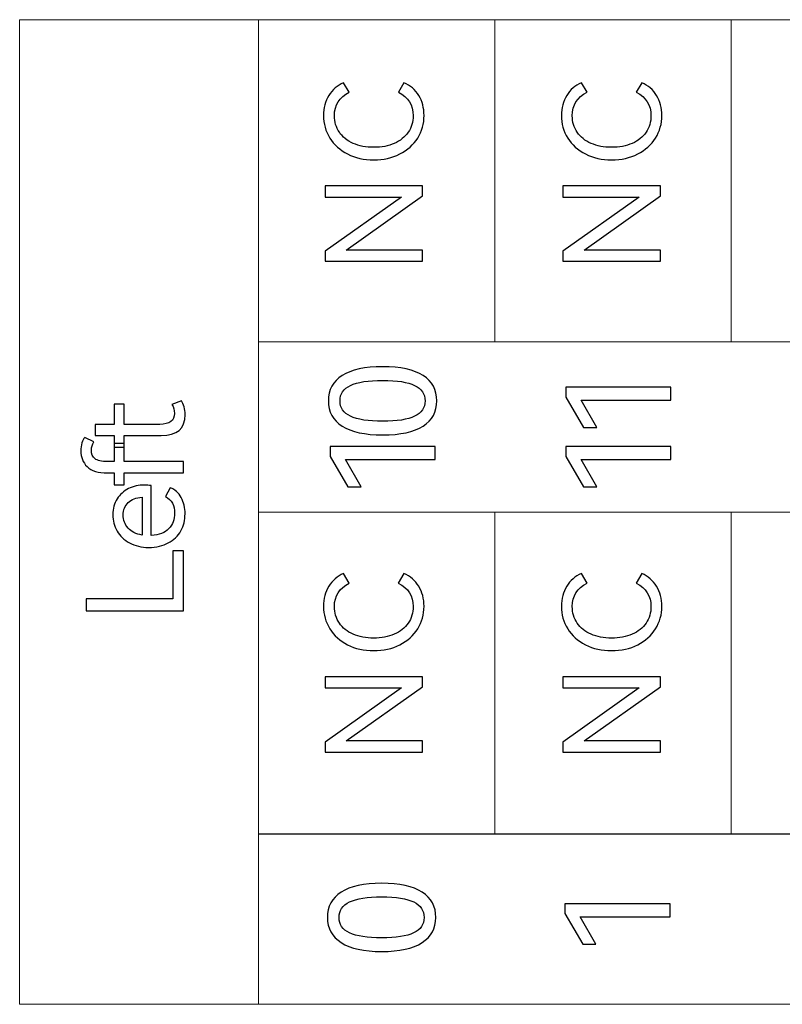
# Model space of a CAD drawing. Header units: millimetres. Extents: x 0 to 427, y 0 to 299.
# Tile 9 of 54: x 153 to 166, y 124 to 141. Entities that reach past the tile are written whole.
import ezdxf

# ---------------------------------------------------------------- set-up
doc = ezdxf.new("R2010")
doc.units = ezdxf.units.MM
doc.header["$LTSCALE"] = 23.1
doc.header["$MEASUREMENT"] = 0
doc.layers.add('layer 1', color=7, linetype='Continuous')

msp = doc.modelspace()

# ---------------------------------------------------------------- linework, layer by layer
at = {"layer": 'layer 1', "color": 30, "lineweight": 9}
for points, knots in [([(156.961, 123.931), (156.961, 123.931), (156.961, 140.874), (156.961, 140.874), (156.961, 140.874), (156.961, 140.874), (152.852, 140.874), (152.852, 140.874), (152.852, 140.874), (152.852, 140.874), (152.852, 123.931), (152.852, 123.931), (152.852, 123.931), (152.852, 123.931), (156.961, 123.931), (156.961, 123.931)], [0, 0, 0, 0, 0.25, 0.25, 0.25, 0.25, 0.5, 0.5, 0.5, 0.5, 0.75, 0.75, 0.75, 0.75, 1, 1, 1, 1]), ([(193.593, 140.874), (193.593, 140.874), (189.523, 140.874), (189.523, 140.874), (189.523, 140.874), (189.523, 140.874), (185.453, 140.874), (185.453, 140.874), (185.453, 140.874), (185.453, 140.874), (181.382, 140.874), (181.382, 140.874), (181.382, 140.874), (181.382, 140.874), (177.312, 140.874), (177.312, 140.874), (177.312, 140.874), (177.312, 140.874), (173.242, 140.874), (173.242, 140.874), (173.242, 140.874), (173.242, 140.874), (169.171, 140.874), (169.171, 140.874), (169.171, 140.874), (169.171, 140.874), (165.101, 140.874), (165.101, 140.874), (165.101, 140.874), (165.101, 140.874), (161.031, 140.874), (161.031, 140.874), (161.031, 140.874), (161.031, 140.874), (156.961, 140.874), (156.961, 140.874)], [0, 0, 0, 0, 0.111111, 0.111111, 0.111111, 0.111111, 0.222222, 0.222222, 0.222222, 0.222222, 0.333333, 0.333333, 0.333333, 0.333333, 0.444444, 0.444444, 0.444444, 0.444444, 0.555556, 0.555556, 0.555556, 0.555556, 0.666667, 0.666667, 0.666667, 0.666667, 0.777778, 0.777778, 0.777778, 0.777778, 0.888889, 0.888889, 0.888889, 0.888889, 1, 1, 1, 1]), ([(193.593, 135.333), (193.593, 135.333), (189.523, 135.333), (189.523, 135.333), (189.523, 135.333), (189.523, 135.333), (185.453, 135.333), (185.453, 135.333), (185.453, 135.333), (185.453, 135.333), (181.382, 135.333), (181.382, 135.333), (181.382, 135.333), (181.382, 135.333), (177.312, 135.333), (177.312, 135.333), (177.312, 135.333), (177.312, 135.333), (173.242, 135.333), (173.242, 135.333), (173.242, 135.333), (173.242, 135.333), (169.171, 135.333), (169.171, 135.333), (169.171, 135.333), (169.171, 135.333), (165.101, 135.333), (165.101, 135.333), (165.101, 135.333), (165.101, 135.333), (161.031, 135.333), (161.031, 135.333), (161.031, 135.333), (161.031, 135.333), (156.961, 135.333), (156.961, 135.333)], [0, 0, 0, 0, 0.111111, 0.111111, 0.111111, 0.111111, 0.222222, 0.222222, 0.222222, 0.222222, 0.333333, 0.333333, 0.333333, 0.333333, 0.444444, 0.444444, 0.444444, 0.444444, 0.555556, 0.555556, 0.555556, 0.555556, 0.666667, 0.666667, 0.666667, 0.666667, 0.777778, 0.777778, 0.777778, 0.777778, 0.888889, 0.888889, 0.888889, 0.888889, 1, 1, 1, 1]), ([(156.961, 132.4), (156.961, 132.4), (156.961, 135.331), (156.961, 135.331), (156.961, 135.331), (156.961, 135.331), (193.594, 135.331), (193.594, 135.331), (193.594, 135.331), (193.594, 135.331), (193.594, 132.4), (193.594, 132.4), (193.594, 132.4), (193.594, 132.4), (156.961, 132.4), (156.961, 132.4)], [0, 0, 0, 0, 0.25, 0.25, 0.25, 0.25, 0.5, 0.5, 0.5, 0.5, 0.75, 0.75, 0.75, 0.75, 1, 1, 1, 1]), ([(193.594, 132.4), (193.594, 132.4), (189.523, 132.4), (189.523, 132.4), (189.523, 132.4), (189.523, 132.4), (185.453, 132.4), (185.453, 132.4), (185.453, 132.4), (185.453, 132.4), (181.383, 132.4), (181.383, 132.4), (181.383, 132.4), (181.383, 132.4), (177.312, 132.4), (177.312, 132.4), (177.312, 132.4), (177.312, 132.4), (173.242, 132.4), (173.242, 132.4), (173.242, 132.4), (173.242, 132.4), (169.171, 132.4), (169.171, 132.4), (169.171, 132.4), (169.171, 132.4), (165.101, 132.4), (165.101, 132.4), (165.101, 132.4), (165.101, 132.4), (161.031, 132.4), (161.031, 132.4), (161.031, 132.4), (161.031, 132.4), (156.961, 132.4), (156.961, 132.4)], [0, 0, 0, 0, 0.111111, 0.111111, 0.111111, 0.111111, 0.222222, 0.222222, 0.222222, 0.222222, 0.333333, 0.333333, 0.333333, 0.333333, 0.444444, 0.444444, 0.444444, 0.444444, 0.555556, 0.555556, 0.555556, 0.555556, 0.666667, 0.666667, 0.666667, 0.666667, 0.777778, 0.777778, 0.777778, 0.777778, 0.888889, 0.888889, 0.888889, 0.888889, 1, 1, 1, 1]), ([(156.961, 123.931), (156.961, 123.931), (156.961, 126.863), (156.961, 126.863), (156.961, 126.863), (156.961, 126.863), (193.594, 126.863), (193.594, 126.863), (193.594, 126.863), (193.594, 126.863), (193.594, 123.931), (193.594, 123.931), (193.594, 123.931), (193.594, 123.931), (156.961, 123.931), (156.961, 123.931)], [0, 0, 0, 0, 0.25, 0.25, 0.25, 0.25, 0.5, 0.5, 0.5, 0.5, 0.75, 0.75, 0.75, 0.75, 1, 1, 1, 1]), ([(193.594, 126.856), (193.594, 126.856), (189.523, 126.856), (189.523, 126.856), (189.523, 126.856), (189.523, 126.856), (185.453, 126.856), (185.453, 126.856), (185.453, 126.856), (185.453, 126.856), (181.383, 126.856), (181.383, 126.856), (181.383, 126.856), (181.383, 126.856), (177.312, 126.856), (177.312, 126.856), (177.312, 126.856), (177.312, 126.856), (173.242, 126.856), (173.242, 126.856), (173.242, 126.856), (173.242, 126.856), (169.171, 126.856), (169.171, 126.856), (169.171, 126.856), (169.171, 126.856), (165.101, 126.856), (165.101, 126.856), (165.101, 126.856), (165.101, 126.856), (161.031, 126.856), (161.031, 126.856), (161.031, 126.856), (161.031, 126.856), (156.961, 126.856), (156.961, 126.856)], [0, 0, 0, 0, 0.111111, 0.111111, 0.111111, 0.111111, 0.222222, 0.222222, 0.222222, 0.222222, 0.333333, 0.333333, 0.333333, 0.333333, 0.444444, 0.444444, 0.444444, 0.444444, 0.555556, 0.555556, 0.555556, 0.555556, 0.666667, 0.666667, 0.666667, 0.666667, 0.777778, 0.777778, 0.777778, 0.777778, 0.888889, 0.888889, 0.888889, 0.888889, 1, 1, 1, 1])]:
    msp.add_open_spline(points, degree=3, knots=knots, dxfattribs=at)
for points in [[(156.961, 135.333), (156.961, 135.333), (156.961, 140.874), (156.961, 140.874)], [(161.031, 135.333), (161.031, 135.333), (161.031, 140.874), (161.031, 140.874)], [(165.101, 135.333), (165.101, 135.333), (165.101, 140.874), (165.101, 140.874)], [(156.961, 126.856), (156.961, 126.856), (156.961, 132.4), (156.961, 132.4)], [(161.031, 126.856), (161.031, 126.856), (161.031, 132.4), (161.031, 132.4)], [(165.101, 126.856), (165.101, 126.856), (165.101, 132.4), (165.101, 132.4)]]:
    msp.add_open_spline(points, degree=3, dxfattribs=at)
at = {"layer": 'layer 1', "color": 30}
for points, knots in [([(159.625, 139.221), (159.625, 139.404), (159.54, 139.539), (159.371, 139.625), (159.371, 139.625), (159.371, 139.625), (159.467, 139.79), (159.467, 139.79), (159.467, 139.79), (159.576, 139.742), (159.661, 139.669), (159.722, 139.57), (159.722, 139.57), (159.783, 139.47), (159.813, 139.356), (159.813, 139.226), (159.813, 139.226), (159.813, 139.083), (159.777, 138.954), (159.703, 138.838), (159.703, 138.838), (159.63, 138.722), (159.528, 138.63), (159.396, 138.563), (159.396, 138.563), (159.265, 138.496), (159.115, 138.462), (158.947, 138.462), (158.947, 138.462), (158.778, 138.462), (158.629, 138.496), (158.497, 138.563), (158.497, 138.563), (158.366, 138.63), (158.264, 138.722), (158.191, 138.838), (158.191, 138.838), (158.118, 138.954), (158.082, 139.083), (158.082, 139.226), (158.082, 139.226), (158.082, 139.356), (158.113, 139.47), (158.174, 139.57), (158.174, 139.57), (158.235, 139.669), (158.32, 139.742), (158.428, 139.79), (158.428, 139.79), (158.428, 139.79), (158.525, 139.625), (158.525, 139.625), (158.525, 139.625), (158.355, 139.539), (158.27, 139.404), (158.27, 139.221), (158.27, 139.221), (158.27, 139.114), (158.298, 139.019), (158.355, 138.937), (158.355, 138.937), (158.412, 138.854), (158.491, 138.79), (158.593, 138.745), (158.593, 138.745), (158.696, 138.7), (158.814, 138.678), (158.947, 138.678), (158.947, 138.678), (159.08, 138.678), (159.198, 138.7), (159.301, 138.745), (159.301, 138.745), (159.404, 138.79), (159.484, 138.854), (159.54, 138.937), (159.54, 138.937), (159.597, 139.019), (159.625, 139.114), (159.625, 139.221)], [0, 0, 0, 0, 0.05, 0.05, 0.05, 0.05, 0.1, 0.1, 0.1, 0.1, 0.15, 0.15, 0.15, 0.15, 0.2, 0.2, 0.2, 0.2, 0.25, 0.25, 0.25, 0.25, 0.3, 0.3, 0.3, 0.3, 0.35, 0.35, 0.35, 0.35, 0.4, 0.4, 0.4, 0.4, 0.45, 0.45, 0.45, 0.45, 0.5, 0.5, 0.5, 0.5, 0.55, 0.55, 0.55, 0.55, 0.6, 0.6, 0.6, 0.6, 0.65, 0.65, 0.65, 0.65, 0.7, 0.7, 0.7, 0.7, 0.75, 0.75, 0.75, 0.75, 0.8, 0.8, 0.8, 0.8, 0.85, 0.85, 0.85, 0.85, 0.9, 0.9, 0.9, 0.9, 0.95, 0.95, 0.95, 0.95, 1, 1, 1, 1]), ([(163.719, 139.221), (163.719, 139.404), (163.635, 139.539), (163.465, 139.625), (163.465, 139.625), (163.465, 139.625), (163.561, 139.79), (163.561, 139.79), (163.561, 139.79), (163.67, 139.742), (163.755, 139.669), (163.816, 139.57), (163.816, 139.57), (163.877, 139.47), (163.907, 139.356), (163.907, 139.226), (163.907, 139.226), (163.907, 139.083), (163.871, 138.954), (163.797, 138.838), (163.797, 138.838), (163.724, 138.722), (163.622, 138.63), (163.49, 138.563), (163.49, 138.563), (163.359, 138.496), (163.209, 138.462), (163.041, 138.462), (163.041, 138.462), (162.873, 138.462), (162.723, 138.496), (162.591, 138.563), (162.591, 138.563), (162.46, 138.63), (162.358, 138.722), (162.285, 138.838), (162.285, 138.838), (162.212, 138.954), (162.176, 139.083), (162.176, 139.226), (162.176, 139.226), (162.176, 139.356), (162.207, 139.47), (162.268, 139.57), (162.268, 139.57), (162.329, 139.669), (162.414, 139.742), (162.522, 139.79), (162.522, 139.79), (162.522, 139.79), (162.619, 139.625), (162.619, 139.625), (162.619, 139.625), (162.449, 139.539), (162.364, 139.404), (162.364, 139.221), (162.364, 139.221), (162.364, 139.114), (162.392, 139.019), (162.449, 138.937), (162.449, 138.937), (162.506, 138.854), (162.585, 138.79), (162.688, 138.745), (162.688, 138.745), (162.79, 138.7), (162.908, 138.678), (163.041, 138.678), (163.041, 138.678), (163.174, 138.678), (163.292, 138.7), (163.395, 138.745), (163.395, 138.745), (163.498, 138.79), (163.578, 138.854), (163.635, 138.937), (163.635, 138.937), (163.691, 139.019), (163.719, 139.114), (163.719, 139.221)], [0, 0, 0, 0, 0.05, 0.05, 0.05, 0.05, 0.1, 0.1, 0.1, 0.1, 0.15, 0.15, 0.15, 0.15, 0.2, 0.2, 0.2, 0.2, 0.25, 0.25, 0.25, 0.25, 0.3, 0.3, 0.3, 0.3, 0.35, 0.35, 0.35, 0.35, 0.4, 0.4, 0.4, 0.4, 0.45, 0.45, 0.45, 0.45, 0.5, 0.5, 0.5, 0.5, 0.55, 0.55, 0.55, 0.55, 0.6, 0.6, 0.6, 0.6, 0.65, 0.65, 0.65, 0.65, 0.7, 0.7, 0.7, 0.7, 0.75, 0.75, 0.75, 0.75, 0.8, 0.8, 0.8, 0.8, 0.85, 0.85, 0.85, 0.85, 0.9, 0.9, 0.9, 0.9, 0.95, 0.95, 0.95, 0.95, 1, 1, 1, 1]), ([(158.11, 136.888), (158.11, 136.888), (159.424, 137.821), (159.424, 137.821), (159.424, 137.821), (159.424, 137.821), (158.11, 137.821), (158.11, 137.821), (158.11, 137.821), (158.11, 137.821), (158.11, 138.014), (158.11, 138.014), (158.11, 138.014), (158.11, 138.014), (159.788, 138.014), (159.788, 138.014), (159.788, 138.014), (159.788, 138.014), (159.788, 137.842), (159.788, 137.842), (159.788, 137.842), (159.788, 137.842), (158.472, 136.908), (158.472, 136.908), (158.472, 136.908), (158.472, 136.908), (159.788, 136.908), (159.788, 136.908), (159.788, 136.908), (159.788, 136.908), (159.788, 136.716), (159.788, 136.716), (159.788, 136.716), (159.788, 136.716), (158.11, 136.716), (158.11, 136.716), (158.11, 136.716), (158.11, 136.716), (158.11, 136.888), (158.11, 136.888)], [0, 0, 0, 0, 0.1, 0.1, 0.1, 0.1, 0.2, 0.2, 0.2, 0.2, 0.3, 0.3, 0.3, 0.3, 0.4, 0.4, 0.4, 0.4, 0.5, 0.5, 0.5, 0.5, 0.6, 0.6, 0.6, 0.6, 0.7, 0.7, 0.7, 0.7, 0.8, 0.8, 0.8, 0.8, 0.9, 0.9, 0.9, 0.9, 1, 1, 1, 1]), ([(162.204, 136.888), (162.204, 136.888), (163.518, 137.821), (163.518, 137.821), (163.518, 137.821), (163.518, 137.821), (162.204, 137.821), (162.204, 137.821), (162.204, 137.821), (162.204, 137.821), (162.204, 138.014), (162.204, 138.014), (162.204, 138.014), (162.204, 138.014), (163.882, 138.014), (163.882, 138.014), (163.882, 138.014), (163.882, 138.014), (163.882, 137.842), (163.882, 137.842), (163.882, 137.842), (163.882, 137.842), (162.566, 136.908), (162.566, 136.908), (162.566, 136.908), (162.566, 136.908), (163.882, 136.908), (163.882, 136.908), (163.882, 136.908), (163.882, 136.908), (163.882, 136.716), (163.882, 136.716), (163.882, 136.716), (163.882, 136.716), (162.204, 136.716), (162.204, 136.716), (162.204, 136.716), (162.204, 136.716), (162.204, 136.888), (162.204, 136.888)], [0, 0, 0, 0, 0.1, 0.1, 0.1, 0.1, 0.2, 0.2, 0.2, 0.2, 0.3, 0.3, 0.3, 0.3, 0.4, 0.4, 0.4, 0.4, 0.5, 0.5, 0.5, 0.5, 0.6, 0.6, 0.6, 0.6, 0.7, 0.7, 0.7, 0.7, 0.8, 0.8, 0.8, 0.8, 0.9, 0.9, 0.9, 0.9, 1, 1, 1, 1]), ([(159.102, 134.902), (159.408, 134.902), (159.64, 134.851), (159.797, 134.75), (159.797, 134.75), (159.954, 134.649), (160.033, 134.504), (160.033, 134.314), (160.033, 134.314), (160.033, 134.127), (159.954, 133.982), (159.796, 133.881), (159.796, 133.881), (159.638, 133.78), (159.406, 133.729), (159.102, 133.729), (159.102, 133.729), (158.796, 133.729), (158.563, 133.78), (158.404, 133.881), (158.404, 133.881), (158.245, 133.982), (158.166, 134.127), (158.166, 134.314), (158.166, 134.314), (158.166, 134.504), (158.245, 134.649), (158.403, 134.75), (158.403, 134.75), (158.561, 134.851), (158.794, 134.902), (159.102, 134.902)], [0, 0, 0, 0, 0.125, 0.125, 0.125, 0.125, 0.25, 0.25, 0.25, 0.25, 0.375, 0.375, 0.375, 0.375, 0.5, 0.5, 0.5, 0.5, 0.625, 0.625, 0.625, 0.625, 0.75, 0.75, 0.75, 0.75, 0.875, 0.875, 0.875, 0.875, 1, 1, 1, 1]), ([(159.102, 133.964), (159.347, 133.964), (159.53, 133.992), (159.65, 134.049), (159.65, 134.049), (159.77, 134.106), (159.83, 134.194), (159.83, 134.314), (159.83, 134.314), (159.83, 134.435), (159.77, 134.524), (159.651, 134.581), (159.651, 134.581), (159.532, 134.638), (159.349, 134.667), (159.102, 134.667), (159.102, 134.667), (158.853, 134.667), (158.668, 134.639), (158.547, 134.581), (158.547, 134.581), (158.426, 134.523), (158.366, 134.435), (158.366, 134.314), (158.366, 134.314), (158.366, 134.194), (158.426, 134.106), (158.547, 134.049), (158.547, 134.049), (158.668, 133.992), (158.853, 133.964), (159.102, 133.964)], [0, 0, 0, 0, 0.125, 0.125, 0.125, 0.125, 0.25, 0.25, 0.25, 0.25, 0.375, 0.375, 0.375, 0.375, 0.5, 0.5, 0.5, 0.5, 0.625, 0.625, 0.625, 0.625, 0.75, 0.75, 0.75, 0.75, 0.875, 0.875, 0.875, 0.875, 1, 1, 1, 1]), ([(162.787, 133.855), (162.787, 133.855), (162.559, 133.855), (162.559, 133.855), (162.559, 133.855), (162.559, 133.855), (162.253, 134.381), (162.253, 134.381), (162.253, 134.381), (162.253, 134.381), (162.253, 134.549), (162.253, 134.549), (162.253, 134.549), (162.253, 134.549), (164.063, 134.549), (164.063, 134.549), (164.063, 134.549), (164.063, 134.549), (164.063, 134.327), (164.063, 134.327), (164.063, 134.327), (164.063, 134.327), (162.518, 134.327), (162.518, 134.327), (162.518, 134.327), (162.518, 134.327), (162.787, 133.855), (162.787, 133.855)], [0, 0, 0, 0, 0.142857, 0.142857, 0.142857, 0.142857, 0.285714, 0.285714, 0.285714, 0.285714, 0.428571, 0.428571, 0.428571, 0.428571, 0.571429, 0.571429, 0.571429, 0.571429, 0.714286, 0.714286, 0.714286, 0.714286, 0.857143, 0.857143, 0.857143, 0.857143, 1, 1, 1, 1]), ([(155.635, 134.317), (155.678, 134.255), (155.699, 134.174), (155.699, 134.077), (155.699, 134.077), (155.699, 133.837), (155.562, 133.717), (155.289, 133.717), (155.289, 133.717), (155.289, 133.717), (154.651, 133.717), (154.651, 133.717), (154.651, 133.717), (154.651, 133.717), (154.651, 133.519), (154.651, 133.519), (154.651, 133.519), (154.651, 133.519), (154.481, 133.519), (154.481, 133.519), (154.481, 133.519), (154.481, 133.519), (154.481, 133.717), (154.481, 133.717), (154.481, 133.717), (154.481, 133.717), (154.149, 133.717), (154.149, 133.717), (154.149, 133.717), (154.149, 133.717), (154.149, 133.911), (154.149, 133.911), (154.149, 133.911), (154.149, 133.911), (154.481, 133.911), (154.481, 133.911), (154.481, 133.911), (154.481, 133.911), (154.481, 134.258), (154.481, 134.258), (154.481, 134.258), (154.481, 134.258), (154.651, 134.258), (154.651, 134.258), (154.651, 134.258), (154.651, 134.258), (154.651, 133.911), (154.651, 133.911), (154.651, 133.911), (154.651, 133.911), (155.266, 133.911), (155.266, 133.911), (155.266, 133.911), (155.432, 133.911), (155.516, 133.974), (155.516, 134.1), (155.516, 134.1), (155.516, 134.155), (155.502, 134.206), (155.474, 134.253), (155.474, 134.253), (155.474, 134.253), (155.635, 134.317), (155.635, 134.317)], [0, 0, 0, 0, 0.0625, 0.0625, 0.0625, 0.0625, 0.125, 0.125, 0.125, 0.125, 0.1875, 0.1875, 0.1875, 0.1875, 0.25, 0.25, 0.25, 0.25, 0.3125, 0.3125, 0.3125, 0.3125, 0.375, 0.375, 0.375, 0.375, 0.4375, 0.4375, 0.4375, 0.4375, 0.5, 0.5, 0.5, 0.5, 0.5625, 0.5625, 0.5625, 0.5625, 0.625, 0.625, 0.625, 0.625, 0.6875, 0.6875, 0.6875, 0.6875, 0.75, 0.75, 0.75, 0.75, 0.8125, 0.8125, 0.8125, 0.8125, 0.875, 0.875, 0.875, 0.875, 0.9375, 0.9375, 0.9375, 0.9375, 1, 1, 1, 1]), ([(154.087, 133.465), (154.087, 133.4), (154.108, 133.352), (154.149, 133.319), (154.149, 133.319), (154.19, 133.286), (154.263, 133.27), (154.367, 133.27), (154.367, 133.27), (154.367, 133.27), (154.481, 133.27), (154.481, 133.27), (154.481, 133.27), (154.481, 133.27), (154.481, 133.579), (154.481, 133.579), (154.481, 133.579), (154.481, 133.579), (154.649, 133.579), (154.649, 133.579), (154.649, 133.579), (154.649, 133.579), (154.649, 133.27), (154.649, 133.27), (154.649, 133.27), (154.649, 133.27), (155.674, 133.27), (155.674, 133.27), (155.674, 133.27), (155.674, 133.27), (155.674, 133.075), (155.674, 133.075), (155.674, 133.075), (155.674, 133.075), (154.649, 133.075), (154.649, 133.075), (154.649, 133.075), (154.649, 133.075), (154.649, 132.868), (154.649, 132.868), (154.649, 132.868), (154.649, 132.868), (154.481, 132.868), (154.481, 132.868), (154.481, 132.868), (154.481, 132.868), (154.481, 133.075), (154.481, 133.075), (154.481, 133.075), (154.481, 133.075), (154.362, 133.075), (154.362, 133.075), (154.362, 133.075), (154.203, 133.075), (154.087, 133.111), (154.014, 133.183), (154.014, 133.183), (153.94, 133.254), (153.904, 133.345), (153.904, 133.455), (153.904, 133.455), (153.904, 133.504), (153.91, 133.549), (153.923, 133.59), (153.923, 133.59), (153.936, 133.63), (153.952, 133.663), (153.972, 133.687), (153.972, 133.687), (153.972, 133.687), (154.128, 133.609), (154.128, 133.609), (154.128, 133.609), (154.101, 133.566), (154.087, 133.518), (154.087, 133.465)], [0, 0, 0, 0, 0.052632, 0.052632, 0.052632, 0.052632, 0.105263, 0.105263, 0.105263, 0.105263, 0.157895, 0.157895, 0.157895, 0.157895, 0.210526, 0.210526, 0.210526, 0.210526, 0.263158, 0.263158, 0.263158, 0.263158, 0.315789, 0.315789, 0.315789, 0.315789, 0.368421, 0.368421, 0.368421, 0.368421, 0.421053, 0.421053, 0.421053, 0.421053, 0.473684, 0.473684, 0.473684, 0.473684, 0.526316, 0.526316, 0.526316, 0.526316, 0.578947, 0.578947, 0.578947, 0.578947, 0.631579, 0.631579, 0.631579, 0.631579, 0.684211, 0.684211, 0.684211, 0.684211, 0.736842, 0.736842, 0.736842, 0.736842, 0.789474, 0.789474, 0.789474, 0.789474, 0.842105, 0.842105, 0.842105, 0.842105, 0.894737, 0.894737, 0.894737, 0.894737, 0.947368, 0.947368, 0.947368, 0.947368, 1, 1, 1, 1]), ([(158.729, 132.833), (158.729, 132.833), (158.502, 132.833), (158.502, 132.833), (158.502, 132.833), (158.502, 132.833), (158.195, 133.359), (158.195, 133.359), (158.195, 133.359), (158.195, 133.359), (158.195, 133.527), (158.195, 133.527), (158.195, 133.527), (158.195, 133.527), (160.006, 133.527), (160.006, 133.527), (160.006, 133.527), (160.006, 133.527), (160.006, 133.304), (160.006, 133.304), (160.006, 133.304), (160.006, 133.304), (158.46, 133.304), (158.46, 133.304), (158.46, 133.304), (158.46, 133.304), (158.729, 132.833), (158.729, 132.833)], [0, 0, 0, 0, 0.142857, 0.142857, 0.142857, 0.142857, 0.285714, 0.285714, 0.285714, 0.285714, 0.428571, 0.428571, 0.428571, 0.428571, 0.571429, 0.571429, 0.571429, 0.571429, 0.714286, 0.714286, 0.714286, 0.714286, 0.857143, 0.857143, 0.857143, 0.857143, 1, 1, 1, 1]), ([(162.787, 132.833), (162.787, 132.833), (162.559, 132.833), (162.559, 132.833), (162.559, 132.833), (162.559, 132.833), (162.253, 133.359), (162.253, 133.359), (162.253, 133.359), (162.253, 133.359), (162.253, 133.527), (162.253, 133.527), (162.253, 133.527), (162.253, 133.527), (164.063, 133.527), (164.063, 133.527), (164.063, 133.527), (164.063, 133.527), (164.063, 133.304), (164.063, 133.304), (164.063, 133.304), (164.063, 133.304), (162.518, 133.304), (162.518, 133.304), (162.518, 133.304), (162.518, 133.304), (162.787, 132.833), (162.787, 132.833)], [0, 0, 0, 0, 0.142857, 0.142857, 0.142857, 0.142857, 0.285714, 0.285714, 0.285714, 0.285714, 0.428571, 0.428571, 0.428571, 0.428571, 0.571429, 0.571429, 0.571429, 0.571429, 0.714286, 0.714286, 0.714286, 0.714286, 0.857143, 0.857143, 0.857143, 0.857143, 1, 1, 1, 1]), ([(154.456, 132.357), (154.456, 132.46), (154.48, 132.55), (154.528, 132.627), (154.528, 132.627), (154.577, 132.704), (154.642, 132.763), (154.725, 132.804), (154.725, 132.804), (154.807, 132.846), (154.899, 132.866), (155, 132.866), (155, 132.866), (155.042, 132.866), (155.081, 132.863), (155.117, 132.857), (155.117, 132.857), (155.117, 132.857), (155.117, 132), (155.117, 132), (155.117, 132), (155.253, 132.007), (155.354, 132.046), (155.42, 132.117), (155.42, 132.117), (155.487, 132.187), (155.52, 132.276), (155.52, 132.383), (155.52, 132.383), (155.52, 132.516), (155.467, 132.612), (155.36, 132.671), (155.36, 132.671), (155.36, 132.671), (155.445, 132.821), (155.445, 132.821), (155.445, 132.821), (155.526, 132.79), (155.588, 132.733), (155.633, 132.65), (155.633, 132.65), (155.677, 132.566), (155.699, 132.474), (155.699, 132.371), (155.699, 132.371), (155.699, 132.264), (155.675, 132.167), (155.626, 132.079), (155.626, 132.079), (155.577, 131.991), (155.505, 131.921), (155.411, 131.87), (155.411, 131.87), (155.317, 131.819), (155.205, 131.793), (155.073, 131.793), (155.073, 131.793), (154.946, 131.793), (154.836, 131.819), (154.743, 131.87), (154.743, 131.87), (154.65, 131.921), (154.579, 131.99), (154.53, 132.075), (154.53, 132.075), (154.481, 132.161), (154.456, 132.255), (154.456, 132.357)], [0, 0, 0, 0, 0.058824, 0.058824, 0.058824, 0.058824, 0.117647, 0.117647, 0.117647, 0.117647, 0.176471, 0.176471, 0.176471, 0.176471, 0.235294, 0.235294, 0.235294, 0.235294, 0.294118, 0.294118, 0.294118, 0.294118, 0.352941, 0.352941, 0.352941, 0.352941, 0.411765, 0.411765, 0.411765, 0.411765, 0.470588, 0.470588, 0.470588, 0.470588, 0.529412, 0.529412, 0.529412, 0.529412, 0.588235, 0.588235, 0.588235, 0.588235, 0.647059, 0.647059, 0.647059, 0.647059, 0.705882, 0.705882, 0.705882, 0.705882, 0.764706, 0.764706, 0.764706, 0.764706, 0.823529, 0.823529, 0.823529, 0.823529, 0.882353, 0.882353, 0.882353, 0.882353, 0.941176, 0.941176, 0.941176, 0.941176, 1, 1, 1, 1]), ([(154.635, 132.35), (154.635, 132.265), (154.663, 132.19), (154.718, 132.127), (154.718, 132.127), (154.773, 132.063), (154.853, 132.023), (154.958, 132.006), (154.958, 132.006), (154.958, 132.006), (154.958, 132.655), (154.958, 132.655), (154.958, 132.655), (154.856, 132.651), (154.776, 132.621), (154.72, 132.566), (154.72, 132.566), (154.663, 132.511), (154.635, 132.439), (154.635, 132.35)], [0, 0, 0, 0, 0.2, 0.2, 0.2, 0.2, 0.4, 0.4, 0.4, 0.4, 0.6, 0.6, 0.6, 0.6, 0.8, 0.8, 0.8, 0.8, 1, 1, 1, 1]), ([(153.995, 130.704), (153.995, 130.704), (153.995, 130.908), (153.995, 130.908), (153.995, 130.908), (153.995, 130.908), (155.49, 130.908), (155.49, 130.908), (155.49, 130.908), (155.49, 130.908), (155.49, 131.736), (155.49, 131.736), (155.49, 131.736), (155.49, 131.736), (155.674, 131.736), (155.674, 131.736), (155.674, 131.736), (155.674, 131.736), (155.674, 130.704), (155.674, 130.704), (155.674, 130.704), (155.674, 130.704), (153.995, 130.704), (153.995, 130.704)], [0, 0, 0, 0, 0.166667, 0.166667, 0.166667, 0.166667, 0.333333, 0.333333, 0.333333, 0.333333, 0.5, 0.5, 0.5, 0.5, 0.666667, 0.666667, 0.666667, 0.666667, 0.833333, 0.833333, 0.833333, 0.833333, 1, 1, 1, 1]), ([(159.625, 130.776), (159.625, 130.959), (159.54, 131.093), (159.37, 131.179), (159.37, 131.179), (159.37, 131.179), (159.467, 131.344), (159.467, 131.344), (159.467, 131.344), (159.575, 131.297), (159.66, 131.223), (159.721, 131.124), (159.721, 131.124), (159.782, 131.025), (159.813, 130.91), (159.813, 130.78), (159.813, 130.78), (159.813, 130.638), (159.776, 130.509), (159.703, 130.393), (159.703, 130.393), (159.63, 130.276), (159.527, 130.185), (159.396, 130.117), (159.396, 130.117), (159.264, 130.05), (159.114, 130.017), (158.946, 130.017), (158.946, 130.017), (158.778, 130.017), (158.628, 130.05), (158.497, 130.117), (158.497, 130.117), (158.365, 130.185), (158.263, 130.276), (158.191, 130.393), (158.191, 130.393), (158.118, 130.509), (158.082, 130.638), (158.082, 130.78), (158.082, 130.78), (158.082, 130.91), (158.112, 131.025), (158.173, 131.124), (158.173, 131.124), (158.235, 131.223), (158.319, 131.297), (158.428, 131.344), (158.428, 131.344), (158.428, 131.344), (158.524, 131.179), (158.524, 131.179), (158.524, 131.179), (158.355, 131.093), (158.27, 130.959), (158.27, 130.776), (158.27, 130.776), (158.27, 130.669), (158.298, 130.574), (158.355, 130.491), (158.355, 130.491), (158.411, 130.409), (158.491, 130.345), (158.593, 130.3), (158.593, 130.3), (158.695, 130.255), (158.813, 130.232), (158.946, 130.232), (158.946, 130.232), (159.079, 130.232), (159.197, 130.255), (159.3, 130.3), (159.3, 130.3), (159.404, 130.345), (159.484, 130.409), (159.54, 130.491), (159.54, 130.491), (159.597, 130.574), (159.625, 130.669), (159.625, 130.776)], [0, 0, 0, 0, 0.05, 0.05, 0.05, 0.05, 0.1, 0.1, 0.1, 0.1, 0.15, 0.15, 0.15, 0.15, 0.2, 0.2, 0.2, 0.2, 0.25, 0.25, 0.25, 0.25, 0.3, 0.3, 0.3, 0.3, 0.35, 0.35, 0.35, 0.35, 0.4, 0.4, 0.4, 0.4, 0.45, 0.45, 0.45, 0.45, 0.5, 0.5, 0.5, 0.5, 0.55, 0.55, 0.55, 0.55, 0.6, 0.6, 0.6, 0.6, 0.65, 0.65, 0.65, 0.65, 0.7, 0.7, 0.7, 0.7, 0.75, 0.75, 0.75, 0.75, 0.8, 0.8, 0.8, 0.8, 0.85, 0.85, 0.85, 0.85, 0.9, 0.9, 0.9, 0.9, 0.95, 0.95, 0.95, 0.95, 1, 1, 1, 1]), ([(163.719, 130.776), (163.719, 130.959), (163.634, 131.093), (163.465, 131.179), (163.465, 131.179), (163.465, 131.179), (163.561, 131.344), (163.561, 131.344), (163.561, 131.344), (163.669, 131.297), (163.754, 131.223), (163.815, 131.124), (163.815, 131.124), (163.876, 131.025), (163.907, 130.91), (163.907, 130.78), (163.907, 130.78), (163.907, 130.638), (163.87, 130.509), (163.797, 130.393), (163.797, 130.393), (163.724, 130.276), (163.621, 130.185), (163.49, 130.117), (163.49, 130.117), (163.358, 130.05), (163.208, 130.017), (163.04, 130.017), (163.04, 130.017), (162.872, 130.017), (162.722, 130.05), (162.591, 130.117), (162.591, 130.117), (162.459, 130.185), (162.357, 130.276), (162.285, 130.393), (162.285, 130.393), (162.212, 130.509), (162.176, 130.638), (162.176, 130.78), (162.176, 130.78), (162.176, 130.91), (162.206, 131.025), (162.268, 131.124), (162.268, 131.124), (162.329, 131.223), (162.414, 131.297), (162.522, 131.344), (162.522, 131.344), (162.522, 131.344), (162.618, 131.179), (162.618, 131.179), (162.618, 131.179), (162.449, 131.093), (162.364, 130.959), (162.364, 130.776), (162.364, 130.776), (162.364, 130.669), (162.392, 130.574), (162.449, 130.491), (162.449, 130.491), (162.505, 130.409), (162.585, 130.345), (162.687, 130.3), (162.687, 130.3), (162.79, 130.255), (162.907, 130.232), (163.04, 130.232), (163.04, 130.232), (163.173, 130.232), (163.291, 130.255), (163.395, 130.3), (163.395, 130.3), (163.498, 130.345), (163.578, 130.409), (163.634, 130.491), (163.634, 130.491), (163.691, 130.574), (163.719, 130.669), (163.719, 130.776)], [0, 0, 0, 0, 0.05, 0.05, 0.05, 0.05, 0.1, 0.1, 0.1, 0.1, 0.15, 0.15, 0.15, 0.15, 0.2, 0.2, 0.2, 0.2, 0.25, 0.25, 0.25, 0.25, 0.3, 0.3, 0.3, 0.3, 0.35, 0.35, 0.35, 0.35, 0.4, 0.4, 0.4, 0.4, 0.45, 0.45, 0.45, 0.45, 0.5, 0.5, 0.5, 0.5, 0.55, 0.55, 0.55, 0.55, 0.6, 0.6, 0.6, 0.6, 0.65, 0.65, 0.65, 0.65, 0.7, 0.7, 0.7, 0.7, 0.75, 0.75, 0.75, 0.75, 0.8, 0.8, 0.8, 0.8, 0.85, 0.85, 0.85, 0.85, 0.9, 0.9, 0.9, 0.9, 0.95, 0.95, 0.95, 0.95, 1, 1, 1, 1]), ([(158.109, 128.442), (158.109, 128.442), (159.423, 129.376), (159.423, 129.376), (159.423, 129.376), (159.423, 129.376), (158.109, 129.376), (158.109, 129.376), (158.109, 129.376), (158.109, 129.376), (158.109, 129.568), (158.109, 129.568), (158.109, 129.568), (158.109, 129.568), (159.788, 129.568), (159.788, 129.568), (159.788, 129.568), (159.788, 129.568), (159.788, 129.396), (159.788, 129.396), (159.788, 129.396), (159.788, 129.396), (158.472, 128.463), (158.472, 128.463), (158.472, 128.463), (158.472, 128.463), (159.788, 128.463), (159.788, 128.463), (159.788, 128.463), (159.788, 128.463), (159.788, 128.27), (159.788, 128.27), (159.788, 128.27), (159.788, 128.27), (158.109, 128.27), (158.109, 128.27), (158.109, 128.27), (158.109, 128.27), (158.109, 128.442), (158.109, 128.442)], [0, 0, 0, 0, 0.1, 0.1, 0.1, 0.1, 0.2, 0.2, 0.2, 0.2, 0.3, 0.3, 0.3, 0.3, 0.4, 0.4, 0.4, 0.4, 0.5, 0.5, 0.5, 0.5, 0.6, 0.6, 0.6, 0.6, 0.7, 0.7, 0.7, 0.7, 0.8, 0.8, 0.8, 0.8, 0.9, 0.9, 0.9, 0.9, 1, 1, 1, 1]), ([(162.203, 128.442), (162.203, 128.442), (163.517, 129.376), (163.517, 129.376), (163.517, 129.376), (163.517, 129.376), (162.203, 129.376), (162.203, 129.376), (162.203, 129.376), (162.203, 129.376), (162.203, 129.568), (162.203, 129.568), (162.203, 129.568), (162.203, 129.568), (163.882, 129.568), (163.882, 129.568), (163.882, 129.568), (163.882, 129.568), (163.882, 129.396), (163.882, 129.396), (163.882, 129.396), (163.882, 129.396), (162.566, 128.463), (162.566, 128.463), (162.566, 128.463), (162.566, 128.463), (163.882, 128.463), (163.882, 128.463), (163.882, 128.463), (163.882, 128.463), (163.882, 128.27), (163.882, 128.27), (163.882, 128.27), (163.882, 128.27), (162.203, 128.27), (162.203, 128.27), (162.203, 128.27), (162.203, 128.27), (162.203, 128.442), (162.203, 128.442)], [0, 0, 0, 0, 0.1, 0.1, 0.1, 0.1, 0.2, 0.2, 0.2, 0.2, 0.3, 0.3, 0.3, 0.3, 0.4, 0.4, 0.4, 0.4, 0.5, 0.5, 0.5, 0.5, 0.6, 0.6, 0.6, 0.6, 0.7, 0.7, 0.7, 0.7, 0.8, 0.8, 0.8, 0.8, 0.9, 0.9, 0.9, 0.9, 1, 1, 1, 1]), ([(159.085, 126.013), (159.391, 126.013), (159.623, 125.963), (159.78, 125.861), (159.78, 125.861), (159.938, 125.76), (160.016, 125.615), (160.016, 125.425), (160.016, 125.425), (160.016, 125.238), (159.937, 125.093), (159.779, 124.992), (159.779, 124.992), (159.621, 124.891), (159.39, 124.84), (159.085, 124.84), (159.085, 124.84), (158.779, 124.84), (158.546, 124.891), (158.388, 124.992), (158.388, 124.992), (158.229, 125.093), (158.149, 125.238), (158.149, 125.425), (158.149, 125.425), (158.149, 125.615), (158.228, 125.76), (158.386, 125.861), (158.386, 125.861), (158.544, 125.963), (158.777, 126.013), (159.085, 126.013)], [0, 0, 0, 0, 0.125, 0.125, 0.125, 0.125, 0.25, 0.25, 0.25, 0.25, 0.375, 0.375, 0.375, 0.375, 0.5, 0.5, 0.5, 0.5, 0.625, 0.625, 0.625, 0.625, 0.75, 0.75, 0.75, 0.75, 0.875, 0.875, 0.875, 0.875, 1, 1, 1, 1]), ([(159.085, 125.075), (159.33, 125.075), (159.513, 125.103), (159.633, 125.16), (159.633, 125.16), (159.754, 125.217), (159.814, 125.305), (159.814, 125.425), (159.814, 125.425), (159.814, 125.546), (159.754, 125.635), (159.635, 125.692), (159.635, 125.692), (159.515, 125.75), (159.332, 125.779), (159.085, 125.779), (159.085, 125.779), (158.837, 125.779), (158.652, 125.75), (158.531, 125.692), (158.531, 125.692), (158.41, 125.635), (158.349, 125.546), (158.349, 125.425), (158.349, 125.425), (158.349, 125.305), (158.41, 125.217), (158.531, 125.16), (158.531, 125.16), (158.652, 125.103), (158.837, 125.075), (159.085, 125.075)], [0, 0, 0, 0, 0.125, 0.125, 0.125, 0.125, 0.25, 0.25, 0.25, 0.25, 0.375, 0.375, 0.375, 0.375, 0.5, 0.5, 0.5, 0.5, 0.625, 0.625, 0.625, 0.625, 0.75, 0.75, 0.75, 0.75, 0.875, 0.875, 0.875, 0.875, 1, 1, 1, 1]), ([(162.77, 124.966), (162.77, 124.966), (162.543, 124.966), (162.543, 124.966), (162.543, 124.966), (162.543, 124.966), (162.237, 125.492), (162.237, 125.492), (162.237, 125.492), (162.237, 125.492), (162.237, 125.66), (162.237, 125.66), (162.237, 125.66), (162.237, 125.66), (164.047, 125.66), (164.047, 125.66), (164.047, 125.66), (164.047, 125.66), (164.047, 125.438), (164.047, 125.438), (164.047, 125.438), (164.047, 125.438), (162.501, 125.438), (162.501, 125.438), (162.501, 125.438), (162.501, 125.438), (162.77, 124.966), (162.77, 124.966)], [0, 0, 0, 0, 0.142857, 0.142857, 0.142857, 0.142857, 0.285714, 0.285714, 0.285714, 0.285714, 0.428571, 0.428571, 0.428571, 0.428571, 0.571429, 0.571429, 0.571429, 0.571429, 0.714286, 0.714286, 0.714286, 0.714286, 0.857143, 0.857143, 0.857143, 0.857143, 1, 1, 1, 1])]:
    msp.add_open_spline(points, degree=3, knots=knots, dxfattribs=at)

doc.saveas('drawing.dxf')
